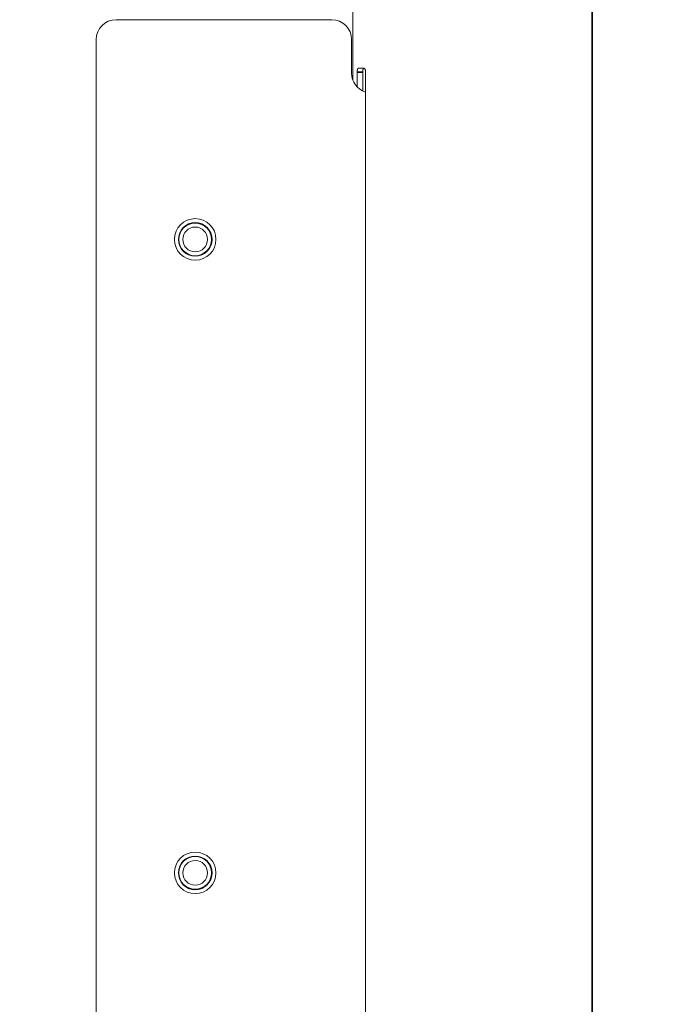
# Model space of a CAD drawing. Header units: millimetres. Extents: x 4 to 1188, y 1 to 840.
# Tile 43 of 197: x 322 to 346, y 363 to 398. Entities that reach past the tile are written whole.
import ezdxf

# ---------------------------------------------------------------- set-up
doc = ezdxf.new("R2010")
doc.units = ezdxf.units.MM
doc.layers.add('1', color=7, linetype='Continuous')
doc.styles.add('Arial Unicode MS', font='Arial Unicode MS')
doc.dimstyles.get("Standard").update_dxf_attribs({"dimtxt": 0.18, "dimasz": 0.18, "dimexe": 0.18, "dimexo": 0.0625, "dimgap": 0.09, "dimtad": 0, "dimtih": 1, "dimtoh": 1, "dimdec": 4, "dimzin": 0, "dimdsep": 46, "dimtxsty": 'Standard', "dimcen": 0.09, "dimadec": 0, "dimazin": 0, "dimtfac": 1, "dimtdec": 4, "dimtofl": 0, "dimtmove": 0, "dimatfit": 3, "dimfxl": 0, "dimtolj": 1, "dimtzin": 0, "dimarcsym": 0})

# ---------------------------------------------------------------- blocks, each defined once
blk = doc.blocks.new('_U16')
at = {"layer": '1', "color": 18, "lineweight": 35}
for p, q in [((344.592, 527.411), (404.521, 527.411)), ((402.521, 527.411), (402.521, 270.312)), ((366.021, 270.312), (404.521, 270.312))]:
    blk.add_line(p, q, dxfattribs=at)
at = {"layer": '1', "color": 18, "lineweight": 70}
for points in [[(402.521, 527.411), (403.297, 523.911), (401.745, 523.911)], [(402.521, 270.312), (401.745, 273.812), (403.297, 273.812)]]:
    blk.add_solid(points, dxfattribs=at)
at = {"layer": '1', "color": 18, "linetype": 'Continuous', "lineweight": 13, "insert": (400.451, 388.304), "char_height": 5, "attachment_point": 7, "rotation": 90, "line_spacing_factor": 1.047437, "style": 'Arial Unicode MS'}
blk.add_mtext('\\fArial Unicode MS|b0|i0;\\W1.0000;{\\H1.21x;(}1800{\\H1.21x;)}', dxfattribs=at)

msp = doc.modelspace()

# ---------------------------------------------------------------- linework, layer by layer
at = {"layer": '1', "color": 154, "linetype": 'Continuous', "lineweight": 13}
for p, q in [((342.8782, 404.5048), (342.8782, 271.3619)), ((334.2308, 398.9007), (334.2308, 396.0816)), ((342.8494, 309.7839), (342.8494, 398.9007)), ((325.683, 398.2685), (333.4687, 398.2685)), ((324.9687, 314.5542), (324.9687, 397.5542)), ((334.183, 397.5542), (334.183, 396.3399)), ((334.6288, 396.5149), (334.4239, 396.5149)), ((334.3838, 396.3721), (334.3838, 395.8422)), ((334.5848, 396.3721), (334.5848, 395.6971)), ((334.6912, 313.7578), (334.6912, 396.3721))]:
    msp.add_line(p, q, dxfattribs=at)
at = {"layer": '1', "color": 154, "linetype": 'Continuous', "lineweight": 35}
msp.add_line((334.5848, 396.3721), (334.3838, 396.3721), dxfattribs=at)
at = {"layer": '1', "color": 154, "linetype": 'Continuous', "lineweight": 13}
for centre, radius in [((328.5401, 390.3399), 0.75), ((328.5401, 390.3399), 0.6071), ((328.5401, 390.3399), 0.5893), ((328.5401, 390.3399), 0.4464), ((328.5401, 367.4828), 0.75), ((328.5401, 367.4828), 0.6071), ((328.5401, 367.4828), 0.5893), ((328.5401, 367.4828), 0.4464)]:
    msp.add_circle(centre, radius, dxfattribs=at)
for centre, start, end in [((325.683, 397.5542), 90, 180), ((333.4687, 397.5542), 0, 90), ((334.8972, 396.3399), 180, 253.23188)]:
    msp.add_arc(centre, 0.7143, start, end, dxfattribs=at)
for points, knots in [([(334.3838, 396.3721), (334.3838, 396.3815), (334.384, 396.3908), (334.3847, 396.4045), (334.385, 396.4091), (334.3856, 396.4158), (334.3858, 396.418), (334.3862, 396.4225), (334.3864, 396.4247), (334.3876, 396.4355), (334.3888, 396.4437), (334.3906, 396.4534), (334.3909, 396.4553), (334.3917, 396.4591), (334.3921, 396.4609), (334.3933, 396.4664), (334.3942, 396.4698), (334.3969, 396.4797), (334.3989, 396.4856), (334.4016, 396.4921), (334.4021, 396.4934), (334.4033, 396.4958), (334.405, 396.4993), (334.408, 396.5042), (334.4105, 396.5074), (334.4124, 396.5094), (334.413, 396.51), (334.4144, 396.5112), (334.415, 396.5117), (334.4184, 396.514), (334.4211, 396.5149), (334.4239, 396.5149)], [0, 0, 0, 0, 0.125, 0.125, 0.1875, 0.1875, 0.21875, 0.21875, 0.25, 0.25, 0.375, 0.375, 0.40625, 0.40625, 0.4375, 0.4375, 0.5, 0.5, 0.625, 0.625, 0.65625, 0.65625, 0.6875, 0.75, 0.8125, 0.8125, 0.84375, 0.84375, 0.875, 0.875, 1, 1, 1, 1]), ([(334.6244, 396.5149), (334.6216, 396.5149), (334.6189, 396.514), (334.615, 396.5113), (334.6137, 396.5102), (334.6112, 396.5075), (334.6099, 396.5059), (334.6063, 396.5005), (334.604, 396.4961), (334.6013, 396.4897), (334.6008, 396.4883), (334.5998, 396.4855), (334.5993, 396.4841), (334.5978, 396.4796), (334.5968, 396.4765), (334.5942, 396.4666), (334.5926, 396.4594), (334.5909, 396.4497), (334.5905, 396.4477), (334.5899, 396.4437), (334.589, 396.4376), (334.5876, 396.427), (334.5868, 396.4183), (334.5863, 396.4116), (334.5861, 396.4093), (334.5858, 396.4047), (334.5857, 396.4024), (334.5851, 396.3909), (334.5848, 396.3815), (334.5848, 396.3721)], [0, 0, 0, 0, 0.125, 0.125, 0.1875, 0.1875, 0.25, 0.25, 0.375, 0.375, 0.40625, 0.40625, 0.4375, 0.4375, 0.5, 0.5, 0.625, 0.625, 0.65625, 0.65625, 0.6875, 0.75, 0.8125, 0.8125, 0.84375, 0.84375, 0.875, 0.875, 1, 1, 1, 1]), ([(334.6288, 396.5149), (334.6328, 396.5149), (334.6367, 396.514), (334.6426, 396.5113), (334.6445, 396.5102), (334.6484, 396.5075), (334.6503, 396.5059), (334.6559, 396.5005), (334.6595, 396.4961), (334.6637, 396.4897), (334.6645, 396.4883), (334.6662, 396.4855), (334.667, 396.4841), (334.6694, 396.4796), (334.671, 396.4765), (334.6753, 396.4666), (334.678, 396.4594), (334.6809, 396.4497), (334.6815, 396.4477), (334.6825, 396.4437), (334.6841, 396.4376), (334.6863, 396.427), (334.6878, 396.4183), (334.6887, 396.4116), (334.689, 396.4093), (334.6895, 396.4047), (334.6897, 396.4024), (334.6908, 396.3909), (334.6912, 396.3815), (334.6912, 396.3721)], [0, 0, 0, 0, 0.125, 0.125, 0.1875, 0.1875, 0.25, 0.25, 0.375, 0.375, 0.40625, 0.40625, 0.4375, 0.4375, 0.5, 0.5, 0.625, 0.625, 0.65625, 0.65625, 0.6875, 0.75, 0.8125, 0.8125, 0.84375, 0.84375, 0.875, 0.875, 1, 1, 1, 1])]:
    msp.add_open_spline(points, degree=3, knots=knots, dxfattribs=at)

# ---------------------------------------------------------------- dimensions: what is measured, and where the dimension line sits
at = {"layer": '1', "color": 18, "linetype": 'Continuous', "lineweight": 13}
dim = msp.add_linear_dim(base=(402.5206, 270.3119), p1=(322.2068, 527.4114), p2=(354.3068, 270.3119), angle=90, dimstyle='Standard', override={"dimtxt": 5, "dimasz": 3.5, "dimexe": 2, "dimexo": 1, "dimgap": 2.5, "dimtad": 1, "dimtih": 0, "dimtoh": 0, "dimdec": 0, "dimlfac": 7, "dimzin": 8, "dimdsep": 44, "dimlunit": 2, "dimpost": '(<>)', "dimtxsty": 'Arial Unicode MS', "dimsah": 1, "dimse1": 0, "dimse2": 0, "dimsd1": 0, "dimsd2": 0, "dimclrd": 18, "dimclre": 18, "dimclrt": 18, "dimtm": -0.1, "dimtfac": 0.4, "dimtdec": 2, "dimtofl": 1, "dimtmove": 0, "dimtzin": 8, "dimlwd": 35, "dimlwe": 35}, dxfattribs=at)
dim.commit()
dim.dimension.update_dxf_attribs({"geometry": '_U16', "text_midpoint": (402.5206, 398.8616), "dimtype": 160})

doc.saveas('drawing.dxf')
